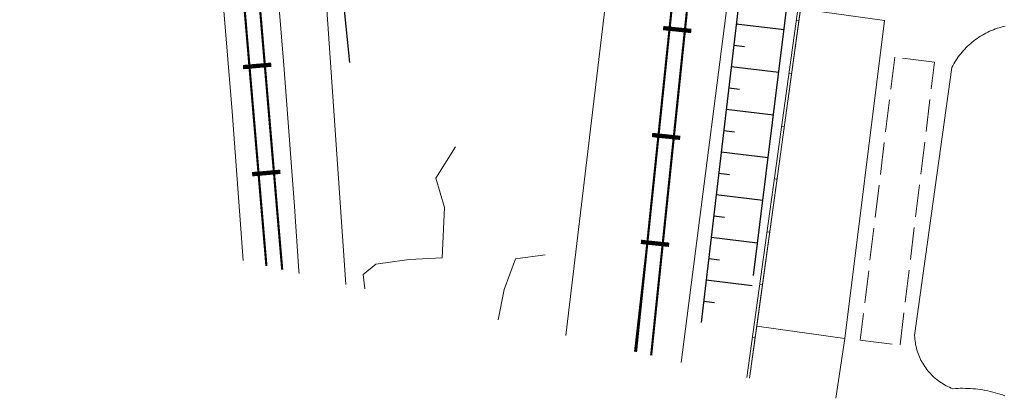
# Model space of a CAD drawing. Extents: x 39508475 to 39522402, y 3783947 to 3795549.
# Tile 179 of 256: x 39518694 to 39518786, y 3790348 to 3790383. Entities that reach past the tile are written whole.
import ezdxf

# ---------------------------------------------------------------- set-up
doc = ezdxf.new("R2010")
doc.units = 0
doc.linetypes.add('X0', pattern=[4, 3, -1])
doc.layers.add('ASSIST', color=7, linetype='CONTINUOUS', plot=False)
for name, color, linetype in [('DLSS', 4, 'CONTINUOUS'), ('DMTZ', 3, 'CONTINUOUS'), ('JCDL_DMX_F', 30, 'CONTINUOUS'), ('JCDL_JMDM_F', 231, 'CONTINUOUS'), ('JMD', 6, 'CONTINUOUS')]:
    doc.layers.add(name, color=color, linetype=linetype)
doc.layers.add('JCDL_JMDX', color=1, linetype='CONTINUOUS', lineweight=0)
doc.linetypes.add('10411', pattern='A,2,[150,AAA.SHX,S=1,R=0,X=0,Y=1],2,[151,AAA.SHX,S=1,R=0,X=0,Y=3],1e-11', length=4)
doc.linetypes.add('X23', pattern='A,8,-1,[148,symbolx.shx,S=1,R=0,X=0,Y=0],-1', length=10)
doc.linetypes.add('X33', pattern='A,2,[150,symbolx.shx,S=1,R=0,X=0,Y=1],1e-11', length=2)
doc.linetypes.add('X35', pattern='A,2,[150,AAA.SHX,S=1,R=0,X=0,Y=1],2,[177,AAA.SHX,S=1,R=0,X=0,Y=0.8],1e-09', length=4)
doc.linetypes.add('X4', pattern='A,0,-1e-09,[149,symbolx.shx,S=0.15,R=0,X=0,Y=0],-1.6', length=1.6)

msp = doc.modelspace()

# ---------------------------------------------------------------- linework, layer by layer
at = {"layer": 'ASSIST', "linetype": 'X4', "flags": 128}
msp.add_lwpolyline([(39518762.5393, 3790359.45952), (39518773.65559, 3790448.91103)], dxfattribs=at)
at = {"layer": 'DLSS', "linetype": 'Continuous', "flags": 128}
for points, const_width in [([(39518695.79128, 3790604.72658), (39518705.78103, 3790511.86494), (39518718.69323, 3790360.00339)], 0.2), ([(39518768.06921, 3790564.00272), (39518765.00558, 3790480.92577), (39518757.9743, 3790399.72917), (39518753.02222, 3790352.03246)], 0.2), ([(39518756.75932, 3790382.21692), (39518754.13841, 3790382.48903)], 0.4), ([(39518717.67361, 3790379.07743), (39518715.04808, 3790378.85419)], 0.4), ([(39518755.72663, 3790372.27038), (39518753.10572, 3790372.5425)], 0.4), ([(39518718.52081, 3790369.11339), (39518715.89528, 3790368.89015)], 0.4), ([(39518754.69394, 3790362.32385), (39518752.07303, 3790362.59596)], 0.4)]:
    msp.add_lwpolyline(points, dxfattribs=dict(at, const_width=const_width))
at = {"layer": 'DLSS', "color": 7, "linetype": 'Continuous', "const_width": 0.2, "flags": 128}
for points in [[(39518694.36451, 3790604.5731), (39518704.35254, 3790511.72739), (39518717.22405, 3790360.34453)], [(39518766.63518, 3790564.0556), (39518763.57287, 3790481.01417), (39518756.5457, 3790399.86518), (39518751.61346, 3790352.35956)]]:
    msp.add_lwpolyline(points, dxfattribs=at)
at = {"layer": 'DLSS', "linetype": 'Continuous', "lineweight": 0}
for points in [[(39518720.25633, 3790359.64045), (39518720.24238, 3790359.85782), (39518719.82251, 3790365.88538), (39518719.33445, 3790372.45379), (39518718.83125, 3790379.02231), (39518718.35451, 3790385.05028), (39518717.86185, 3790391.05672), (39518717.31191, 3790397.5621), (39518716.72822, 3790404.2597), (39518716.10879, 3790410.9881), (39518715.39281, 3790418.37865), (39518714.52574, 3790427.01953), (39518713.69215, 3790435.25036), (39518713.10192, 3790441.10087), (39518712.71983, 3790444.92268), (39518712.49711, 3790447.19963), (39518712.33311, 3790448.90984), (39518712.17158, 3790450.60316), (39518711.9976, 3790452.43646), (39518711.7971, 3790454.55747)], [(39518758.56122, 3790418.87759), (39518757.23084, 3790405.65931), (39518755.5611, 3790389.76512), (39518753.87194, 3790373.98551), (39518752.45875, 3790361.09934), (39518751.46844, 3790352.39323)]]:
    msp.add_lwpolyline(points, dxfattribs=at)
at = {"layer": 'DLSS', "linetype": 'X0', "lineweight": 0}
msp.add_lwpolyline([(39518772.478, 3790353.45699), (39518776.181, 3790353.004), (39518779.38601, 3790379.31701), (39518775.68276, 3790379.76806), (39518772.478, 3790353.45699)], dxfattribs=at)
at = {"layer": 'DLSS', "linetype": 'X33', "lineweight": 0}
for points in [[(39518726.39573, 3790358.21493), (39518726.23838, 3790359.57215), (39518727.41135, 3790360.52518), (39518730.49041, 3790360.96506), (39518733.56948, 3790361.11168), (39518733.78942, 3790365.8036), (39518732.983, 3790368.51611), (39518734.82563, 3790371.43831)], [(39518738.80179, 3790355.33433), (39518739.33255, 3790358.1772), (39518740.40168, 3790361.02818), (39518743.15085, 3790361.38456)]]:
    msp.add_lwpolyline(points, dxfattribs=at)
at = {"layer": 'DMTZ', "linetype": 'Continuous'}
for p, q in [((39518760.94232, 3790382.88952), (39518765.38627, 3790382.36877)), ((39518760.70955, 3790380.90311), (39518761.70276, 3790380.78673)), ((39518760.47678, 3790378.9167), (39518764.89297, 3790378.39921)), ((39518760.24401, 3790376.9303), (39518761.23721, 3790376.81391)), ((39518760.01124, 3790374.94389), (39518764.39967, 3790374.42964)), ((39518759.77847, 3790372.95748), (39518760.77167, 3790372.84109)), ((39518759.5457, 3790370.97107), (39518763.90636, 3790370.46008)), ((39518759.31293, 3790368.98466), (39518760.30613, 3790368.86828)), ((39518759.08016, 3790366.99825), (39518763.41306, 3790366.49052)), ((39518758.84738, 3790365.01185), (39518759.84059, 3790364.89546)), ((39518758.61461, 3790363.02544), (39518762.91975, 3790362.52095)), ((39518758.38184, 3790361.03903), (39518759.37505, 3790360.92264)), ((39518758.14907, 3790359.05262), (39518762.42645, 3790358.55139)), ((39518757.9163, 3790357.06621), (39518758.90951, 3790356.94983))]:
    msp.add_line(p, q, dxfattribs=at)
at = {"layer": 'DMTZ', "linetype": '10411', "flags": 128}
msp.add_lwpolyline([(39518717.07104, 3790456.88011), (39518724.95104, 3790379.28743)], dxfattribs=at)
at = {"layer": 'DMTZ', "linetype": 'Continuous', "flags": 128}
msp.add_lwpolyline([(39518766.97891, 3790451.99183), (39518763.37313, 3790403.63338), (39518757.68353, 3790355.07981)], dxfattribs=at)
at = {"layer": 'DMTZ', "linetype": 'X35', "lineweight": 0}
msp.add_lwpolyline([(39518785.92435, 3790348.2744), (39518785.7041, 3790348.35284), (39518785.48228, 3790348.42672), (39518785.25898, 3790348.49601), (39518785.0343, 3790348.56067), (39518784.80834, 3790348.62068), (39518784.58118, 3790348.67602), (39518784.35293, 3790348.72666), (39518784.12368, 3790348.77258), (39518783.89354, 3790348.81375), (39518783.66259, 3790348.85017), (39518783.43094, 3790348.88182), (39518783.19869, 3790348.90867), (39518782.96593, 3790348.93073), (39518782.73277, 3790348.94799), (39518782.4993, 3790348.96042), (39518782.26562, 3790348.96804), (39518782.03184, 3790348.97083), (39518781.79805, 3790348.9688), (39518781.56435, 3790348.96194), (39518781.33084, 3790348.95026), (39518781.09766, 3790348.93336), (39518780.93959, 3790348.99553), (39518780.78367, 3790349.06294), (39518780.62991, 3790349.13512), (39518780.47844, 3790349.21199), (39518780.32941, 3790349.29349), (39518780.18295, 3790349.37954), (39518780.03922, 3790349.47006), (39518779.89834, 3790349.56496), (39518779.76044, 3790349.66415), (39518779.62567, 3790349.76754), (39518779.49414, 3790349.87502), (39518779.36599, 3790349.98651), (39518779.24132, 3790350.10189), (39518779.12027, 3790350.22105), (39518779.00294, 3790350.34387), (39518778.88945, 3790350.47026), (39518778.7799, 3790350.60007), (39518778.68757, 3790350.71682), (39518778.6744, 3790350.7332), (39518778.57305, 3790350.86951), (39518778.47594, 3790351.00888), (39518778.38317, 3790351.15117), (39518778.29482, 3790351.29625), (39518778.21098, 3790351.44397), (39518778.13172, 3790351.59421), (39518778.05713, 3790351.74682), (39518777.98727, 3790351.90165), (39518777.92221, 3790352.05856), (39518777.86201, 3790352.2174), (39518777.80673, 3790352.37801), (39518777.75642, 3790352.54025), (39518777.71112, 3790352.70396), (39518777.67089, 3790352.86899), (39518777.63576, 3790353.03518), (39518777.60576, 3790353.20237), (39518777.58092, 3790353.37041), (39518777.56126, 3790353.53913), (39518777.54681, 3790353.70838), (39518777.538, 3790353.878), (39518781.00746, 3790378.81912), (39518781.09486, 3790378.98871), (39518781.18705, 3790379.15574), (39518781.2836, 3790379.3203), (39518781.38443, 3790379.48226), (39518781.48948, 3790379.64152), (39518781.59868, 3790379.79797), (39518781.71194, 3790379.9515), (39518781.8292, 3790380.102), (39518781.95037, 3790380.24937), (39518782.07537, 3790380.39351), (39518782.2041, 3790380.53431), (39518782.3365, 3790380.67169), (39518782.47245, 3790380.80554), (39518782.61187, 3790380.93578), (39518782.75466, 3790381.06231), (39518782.90073, 3790381.18505), (39518783.04997, 3790381.30391), (39518783.20227, 3790381.41881), (39518783.35755, 3790381.52967), (39518783.51567, 3790381.63642), (39518783.67655, 3790381.73898), (39518783.84007, 3790381.83728), (39518783.94276, 3790381.8956), (39518784.00611, 3790381.93125), (39518784.17456, 3790382.02083), (39518784.3453, 3790382.10595), (39518784.51822, 3790382.18657), (39518784.6932, 3790382.26261), (39518784.87011, 3790382.33404), (39518785.04884, 3790382.40079), (39518785.22926, 3790382.46283), (39518785.41125, 3790382.52011), (39518785.59467, 3790382.57259), (39518785.77942, 3790382.62023), (39518785.96535, 3790382.66301)], dxfattribs=at)
at = {"layer": 'JCDL_DMX_F', "color": 3, "linetype": 'X35', "lineweight": 0}
msp.add_lwpolyline([(39518785.92435, 3790348.2744), (39518785.7041, 3790348.35284), (39518785.48228, 3790348.42672), (39518785.25898, 3790348.49601), (39518785.0343, 3790348.56067), (39518784.80834, 3790348.62068), (39518784.58118, 3790348.67602), (39518784.35293, 3790348.72666), (39518784.12368, 3790348.77258), (39518783.89354, 3790348.81375), (39518783.66259, 3790348.85017), (39518783.43094, 3790348.88182), (39518783.19869, 3790348.90867), (39518782.96593, 3790348.93073), (39518782.73277, 3790348.94799), (39518782.4993, 3790348.96042), (39518782.26562, 3790348.96804), (39518782.03184, 3790348.97083), (39518781.79805, 3790348.9688), (39518781.56435, 3790348.96194), (39518781.33084, 3790348.95026), (39518781.09766, 3790348.93336), (39518780.93959, 3790348.99553), (39518780.78367, 3790349.06294), (39518780.62991, 3790349.13512), (39518780.47844, 3790349.21199), (39518780.32941, 3790349.29349), (39518780.18295, 3790349.37954), (39518780.03922, 3790349.47006), (39518779.89834, 3790349.56496), (39518779.76044, 3790349.66415), (39518779.62567, 3790349.76754), (39518779.49414, 3790349.87502), (39518779.36599, 3790349.98651), (39518779.24132, 3790350.10189), (39518779.12027, 3790350.22105), (39518779.00294, 3790350.34387), (39518778.88945, 3790350.47026), (39518778.7799, 3790350.60007), (39518778.68757, 3790350.71682), (39518778.6744, 3790350.7332), (39518778.57305, 3790350.86951), (39518778.47594, 3790351.00888), (39518778.38317, 3790351.15117), (39518778.29482, 3790351.29625), (39518778.21098, 3790351.44397), (39518778.13172, 3790351.59421), (39518778.05713, 3790351.74682), (39518777.98727, 3790351.90165), (39518777.92221, 3790352.05856), (39518777.86201, 3790352.2174), (39518777.80673, 3790352.37801), (39518777.75642, 3790352.54025), (39518777.71112, 3790352.70396), (39518777.67089, 3790352.86899), (39518777.63576, 3790353.03518), (39518777.60576, 3790353.20237), (39518777.58092, 3790353.37041), (39518777.56126, 3790353.53913), (39518777.54681, 3790353.70838), (39518777.538, 3790353.878), (39518781.00746, 3790378.81912), (39518781.09486, 3790378.98871), (39518781.18705, 3790379.15574), (39518781.2836, 3790379.3203), (39518781.38443, 3790379.48226), (39518781.48948, 3790379.64152), (39518781.59868, 3790379.79797), (39518781.71194, 3790379.9515), (39518781.8292, 3790380.102), (39518781.95037, 3790380.24937), (39518782.07537, 3790380.39351), (39518782.2041, 3790380.53431), (39518782.3365, 3790380.67169), (39518782.47245, 3790380.80554), (39518782.61187, 3790380.93578), (39518782.75466, 3790381.06231), (39518782.90073, 3790381.18505), (39518783.04997, 3790381.30391), (39518783.20227, 3790381.41881), (39518783.35755, 3790381.52967), (39518783.51567, 3790381.63642), (39518783.67655, 3790381.73898), (39518783.84007, 3790381.83728), (39518783.94276, 3790381.8956), (39518784.00611, 3790381.93125), (39518784.17456, 3790382.02083), (39518784.3453, 3790382.10595), (39518784.51822, 3790382.18657), (39518784.6932, 3790382.26261), (39518784.87011, 3790382.33404), (39518785.04884, 3790382.40079), (39518785.22926, 3790382.46283), (39518785.41125, 3790382.52011), (39518785.59467, 3790382.57259), (39518785.77942, 3790382.62023), (39518785.96535, 3790382.66301)], dxfattribs=at)
at = {"layer": 'JCDL_JMDM_F', "lineweight": 0}
for points in [[(39518762.84762, 3790354.74076), (39518766.92494, 3790384.26648), (39518774.74261, 3790383.18691), (39518771.036, 3790353.61), (39518762.84762, 3790354.74076)], [(39518762.17998, 3790349.90609), (39518762.84762, 3790354.74076), (39518771.036, 3790353.61), (39518770.21423, 3790348.0406)]]:
    msp.add_lwpolyline(points, dxfattribs=at)
at = {"layer": 'JCDL_JMDX', "color": 6, "linetype": 'X23', "lineweight": 0}
for points in [[(39518713.807, 3790463.909), (39518714.396, 3790457.85499), (39518716.34701, 3790456.88499), (39518721.22001, 3790407.581), (39518724.62253, 3790358.62666)], [(39518707.82499, 3790463.293), (39518708.348, 3790457.92599), (39518706.57, 3790456.076), (39518709.29089, 3790428.98033), (39518711.981, 3790399.478), (39518714.02107, 3790374.72274), (39518715.04727, 3790360.84996)], [(39518764.407, 3790452.38601), (39518766.643, 3790452.307), (39518761.41775, 3790394.99773), (39518755.82109, 3790351.38258)], [(39518745.075, 3790353.87774), (39518750, 3790395.17412)]]:
    msp.add_lwpolyline(points, dxfattribs=at)
at = {"layer": 'JCDL_JMDX', "color": 6, "linetype": 'Continuous', "lineweight": 0}
for points in [[(39518781.75695, 3790405.3418), (39518770.59512, 3790412.67155), (39518761.93544, 3790349.96287)], [(39518781.61973, 3790405.13283), (39518770.78864, 3790412.24538), (39518762.17997, 3790349.90609)], [(39518766.5244, 3790383.19364), (39518766.77205, 3790383.15944)], [(39518765.84595, 3790378.28066), (39518766.0936, 3790378.24646)], [(39518765.1675, 3790373.36767), (39518765.41515, 3790373.33347)], [(39518764.48904, 3790368.45469), (39518764.7367, 3790368.42049)], [(39518763.81059, 3790363.5417), (39518764.05824, 3790363.5075)], [(39518763.13214, 3790358.62872), (39518763.37979, 3790358.59452)], [(39518762.45369, 3790353.71573), (39518762.70134, 3790353.68153)]]:
    msp.add_lwpolyline(points, dxfattribs=at)
at = {"layer": 'JMD', "linetype": 'X23', "lineweight": 0}
for points in [[(39518713.807, 3790463.909), (39518714.396, 3790457.85499), (39518716.34701, 3790456.88499), (39518721.22001, 3790407.581), (39518724.62253, 3790358.62666)], [(39518707.82499, 3790463.293), (39518708.348, 3790457.92599), (39518706.57, 3790456.076), (39518709.29089, 3790428.98033), (39518711.981, 3790399.478), (39518714.02107, 3790374.72274), (39518715.04727, 3790360.84996)], [(39518764.407, 3790452.38601), (39518766.643, 3790452.307), (39518761.41775, 3790394.99773), (39518755.82109, 3790351.38258)], [(39518745.075, 3790353.87774), (39518750, 3790395.17412)]]:
    msp.add_lwpolyline(points, dxfattribs=at)
at = {"layer": 'JMD', "linetype": 'Continuous', "lineweight": 0}
for points in [[(39518781.75695, 3790405.3418), (39518770.59512, 3790412.67155), (39518761.93544, 3790349.96287)], [(39518781.61973, 3790405.13283), (39518770.78864, 3790412.24538), (39518762.17997, 3790349.90609)], [(39518766.5244, 3790383.19364), (39518766.77205, 3790383.15944)], [(39518765.84595, 3790378.28066), (39518766.0936, 3790378.24646)], [(39518765.1675, 3790373.36767), (39518765.41515, 3790373.33347)], [(39518764.48904, 3790368.45469), (39518764.7367, 3790368.42049)], [(39518763.81059, 3790363.5417), (39518764.05824, 3790363.5075)], [(39518763.13214, 3790358.62872), (39518763.37979, 3790358.59452)], [(39518762.45369, 3790353.71573), (39518762.70134, 3790353.68153)]]:
    msp.add_lwpolyline(points, dxfattribs=at)

doc.saveas('drawing.dxf')
